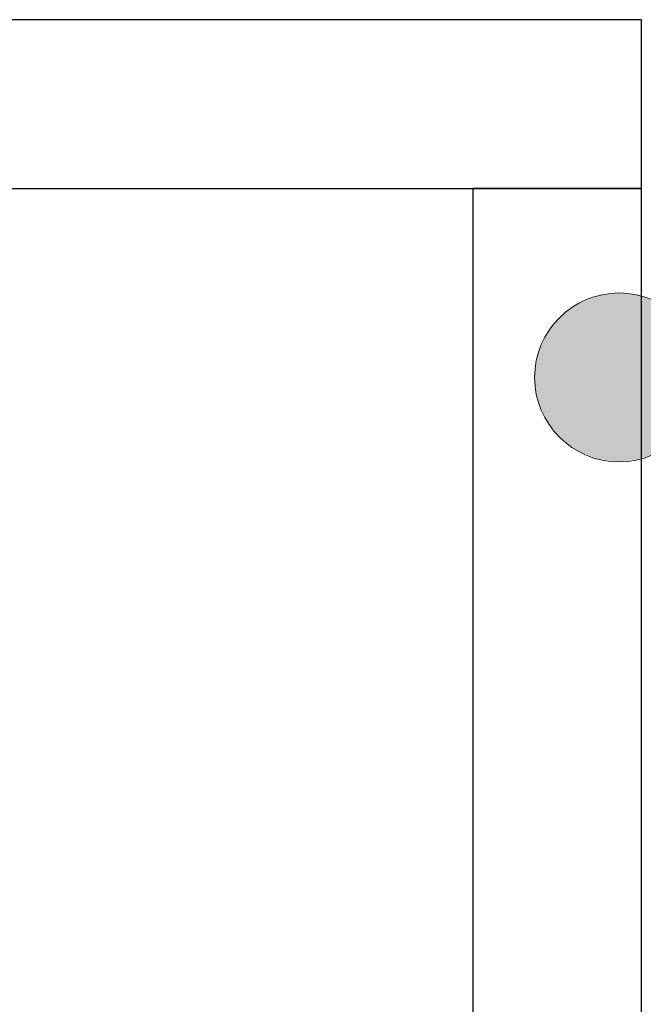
# Model space of a CAD drawing. Header units: metres. Extents: x 391.1 to 427.5, y 12.7 to 28.4.
# Tile 239 of 247: x 413.604 to 414.158, y 23.426 to 24.301. Entities that reach past the tile are written whole.
import ezdxf

# ---------------------------------------------------------------- set-up
doc = ezdxf.new("R2010")
doc.units = ezdxf.units.M
for name, color, linetype, lineweight in [('A-DETL-GENF-OTLN', 7, 'Continuous', 18), ('A-WALL-____-MCUT', 7, 'Continuous', 25), ('A-WALL-____-OTLN', 7, 'Continuous', 25)]:
    doc.layers.add(name, color=color, linetype=linetype, lineweight=lineweight)

# ---------------------------------------------------------------- blocks, each defined once
blk = doc.blocks.new('Family - Evans P-1-153476-01_PCI_PS1')
at = {"layer": 'A-WALL-____-MCUT', "color": 253, "true_color": 0xaaaaaa}
for p, q in [((6.06326, 0.15), (0, 0.15)), ((0, 0.15), (0, 0)), ((0, 0), (6.06326, 0))]:
    blk.add_line(p, q, dxfattribs=at)
at = {"layer": 'A-WALL-____-OTLN', "color": 253, "true_color": 0xaaaaaa}
for p, q in [((6.06326, 0.15), (0, 0.15)), ((0, 0.15), (0, 0)), ((0, 0), (6.06326, 0))]:
    blk.add_line(p, q, dxfattribs=at)
at = {"layer": 'A-WALL-____-OTLN', "color": 253, "lineweight": 18, "true_color": 0xaaaaaa}
blk.add_line((0, 0), (6.06326, 0), dxfattribs=at)
blk = doc.blocks.new('Family - Evans P-1-153654-01_PCI_PS1')
at = {"layer": 'A-WALL-____-MCUT', "color": 253, "true_color": 0xaaaaaa}
for p, q in [((5.52, 0.15), (3.82, 0.15)), ((5.52, 0), (5.52, 0.15)), ((3.15, 0), (5.52, 0))]:
    blk.add_line(p, q, dxfattribs=at)
at = {"layer": 'A-WALL-____-OTLN', "color": 253, "true_color": 0xaaaaaa}
for p, q in [((5.52, 0.15), (3.82, 0.15)), ((5.52, 0), (5.52, 0.15)), ((3.15, 0), (5.52, 0))]:
    blk.add_line(p, q, dxfattribs=at)
at = {"layer": 'A-WALL-____-OTLN', "color": 253, "lineweight": 18, "true_color": 0xaaaaaa}
blk.add_line((-0.15, 0), (5.52, 0), dxfattribs=at)
blk = doc.blocks.new('LONDR55-XX_ZZ-ARQ-CAA-M3D-Londres55_ifc-1-01_PCI_PS1')
at = {"layer": 'A-WALL-____-OTLN', "color": 253, "lineweight": 18, "true_color": 0xaaaaaa}
for name, p, rotation in [('Family - Evans P-1-153476-01_PCI_PS1', (414.15645, 24.30074), 180), ('Family - Evans P-1-153654-01_PCI_PS1', (414.15645, 18.63074), 90)]:
    blk.add_blockref(name, p, dxfattribs=dict(at, rotation=rotation))
blk = doc.blocks.new('ZYR_12_01_08 Retenidor Electromagnètic - ZYR_12_01_08 Retenidor Electromagnètic-932781-01_PCI_PS1')
at = {"layer": 'A-DETL-GENF-OTLN', "true_color": 0xff0909}
blk.add_hatch(color=1, dxfattribs=at).paths.add_polyline_path([(0, -0.075), (0.01941, -0.07244), (0.0375, -0.06495), (0.05303, -0.05303), (0.06495, -0.0375), (0.07244, -0.01941), (0.075, 0), (0.07244, 0.01941), (0.06495, 0.0375), (0.05303, 0.05303), (0.0375, 0.06495), (0.01941, 0.07244), (0, 0.075), (-0.01941, 0.07244), (-0.0375, 0.06495), (-0.05303, 0.05303), (-0.06495, 0.0375), (-0.07244, 0.01941), (-0.075, 0), (-0.07244, -0.01941), (-0.06495, -0.0375), (-0.05303, -0.05303), (-0.0375, -0.06495), (-0.01941, -0.07244)])
at = {"layer": 'A-DETL-GENF-OTLN', "color": 1, "true_color": 0xff0000}
blk.add_circle((0, 0), 0.075, dxfattribs=at)
for start, end in [(360, 180), (180, 360)]:
    blk.add_arc((0, 0), 0.075, start, end, dxfattribs=at)

msp = doc.modelspace()

# ---------------------------------------------------------------- block references
at = {"lineweight": 5}
msp.add_blockref('LONDR55-XX_ZZ-ARQ-CAA-M3D-Londres55_ifc-1-01_PCI_PS1', (0, 0), dxfattribs=at)
at = {"layer": 'A-DETL-GENF-OTLN', "color": 1, "true_color": 0xff0000}
msp.add_blockref('ZYR_12_01_08 Retenidor Electromagnètic - ZYR_12_01_08 Retenidor Electromagnètic-932781-01_PCI_PS1', (414.13645, 23.98303), dxfattribs=at)

doc.saveas('drawing.dxf')
